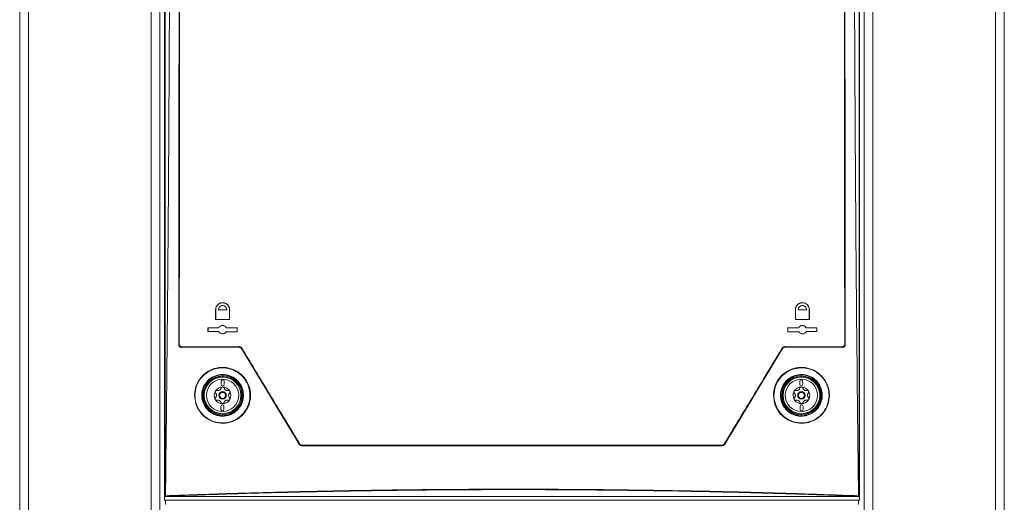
# Model space of a CAD drawing. Header units: millimetres. Extents: x 105 to 1419, y 95 to 961.
# Tile 28 of 43: x 599 to 929, y 307 to 468. Entities that reach past the tile are written whole.
import ezdxf

# ---------------------------------------------------------------- set-up
doc = ezdxf.new("R2010")
doc.units = ezdxf.units.MM
doc.header["$LTSCALE"] = 5

msp = doc.modelspace()

# ---------------------------------------------------------------- linework, layer by layer
at = {"color": 7, "linetype": 'Continuous', "lineweight": 15}
for p, q in [((599.46, 129.29), (599.46, 535.79)), ((602.36, 535.79), (602.36, 129.29)), ((643.55, 535.79), (643.55, 129.29)), ((646.46, 535.79), (646.46, 129.29)), ((647.96, 308.37), (647.96, 535.67)), ((648.16, 535.7), (648.16, 308.57)), ((880.76, 308.57), (880.76, 535.7)), ((880.96, 535.67), (880.96, 308.37)), ((882.46, 129.29), (882.46, 535.79)), ((885.36, 129.29), (885.36, 535.79)), ((926.55, 129.29), (926.55, 535.79)), ((929.46, 535.79), (929.46, 129.29)), ((665.12, 367.92), (665.12, 371.22)), ((665.14, 371.22), (665.12, 371.22)), ((665.14, 371.22), (665.14, 367.94)), ((666.05, 371.12), (666.07, 371.14)), ((666.05, 371.12), (668.84, 371.13)), ((668.82, 371.15), (666.07, 371.14)), ((668.84, 371.13), (668.82, 371.15)), ((669.78, 367.92), (669.79, 371.22)), ((669.79, 371.22), (669.8, 371.22)), ((669.8, 371.22), (669.8, 367.9)), ((859.44, 367.9), (859.44, 371.22)), ((859.45, 371.22), (859.44, 371.22)), ((859.45, 371.22), (859.46, 367.92)), ((860.4, 371.13), (860.41, 371.15)), ((860.4, 371.13), (863.19, 371.12)), ((863.17, 371.13), (860.41, 371.15)), ((863.19, 371.12), (863.17, 371.13)), ((864.1, 371.22), (864.12, 371.22)), ((864.1, 367.94), (864.1, 371.22)), ((864.12, 371.22), (864.11, 367.92)), ((665.14, 367.94), (665.12, 367.92)), ((669.8, 367.9), (665.12, 367.92)), ((665.14, 367.94), (669.78, 367.92)), ((669.78, 367.92), (669.8, 367.9)), ((864.11, 367.92), (859.44, 367.9)), ((859.46, 367.92), (859.44, 367.9)), ((859.46, 367.92), (864.1, 367.94)), ((864.1, 367.94), (864.11, 367.92)), ((662.56, 365.16), (666.21, 365.18)), ((662.56, 363.89), (662.56, 365.16)), ((662.58, 365.14), (662.56, 365.16)), ((662.58, 363.91), (662.56, 363.89)), ((666.21, 363.87), (662.56, 363.89)), ((666.22, 365.16), (662.58, 365.14)), ((662.58, 365.14), (662.58, 363.91)), ((662.58, 363.91), (666.22, 363.89)), ((666.22, 365.16), (666.21, 365.18)), ((666.22, 363.89), (666.21, 363.87)), ((672.36, 365.19), (668.69, 365.17)), ((668.69, 365.17), (668.7, 365.19)), ((668.69, 363.88), (668.7, 363.86)), ((668.69, 363.88), (672.36, 363.86)), ((668.7, 365.19), (672.38, 365.21)), ((672.38, 363.84), (668.7, 363.86)), ((672.36, 365.19), (672.38, 365.21)), ((672.36, 363.86), (672.36, 365.19)), ((672.36, 363.86), (672.38, 363.84)), ((672.38, 365.21), (672.38, 363.84)), ((856.86, 365.21), (860.54, 365.19)), ((856.86, 363.85), (856.86, 365.21)), ((856.87, 365.19), (856.86, 365.21)), ((860.54, 363.86), (856.86, 363.85)), ((856.88, 363.86), (856.86, 363.85)), ((860.55, 365.17), (856.87, 365.19)), ((856.87, 365.19), (856.88, 363.86)), ((856.88, 363.86), (860.55, 363.88)), ((860.55, 365.17), (860.54, 365.19)), ((860.55, 363.88), (860.54, 363.86)), ((863.02, 365.16), (863.03, 365.18)), ((866.66, 365.14), (863.02, 365.16)), ((863.02, 363.89), (866.65, 363.91)), ((863.02, 363.89), (863.03, 363.87)), ((863.03, 365.18), (866.67, 365.16)), ((866.67, 363.89), (863.03, 363.87)), ((866.65, 363.91), (866.66, 365.14)), ((866.65, 363.91), (866.67, 363.89)), ((866.66, 365.14), (866.67, 365.16)), ((866.67, 365.16), (866.67, 363.89)), ((653.76, 358.59), (672.91, 358.68)), ((653.79, 358.8), (672.91, 358.89)), ((672.95, 358.75), (653.83, 358.66)), ((673.77, 358.2), (693.16, 326.14)), ((693.24, 326.14), (673.81, 358.27)), ((855.1, 358.27), (835.67, 326.14)), ((855.14, 358.2), (835.75, 326.14)), ((875.08, 358.66), (855.96, 358.75)), ((856, 358.89), (875.12, 358.8)), ((875.15, 358.59), (856, 358.68)), ((667, 347.23), (666.99, 346.23)), ((667.49, 349.1), (667.45, 349.02)), ((667.45, 349.02), (667.45, 348.73)), ((667.49, 349.1), (667.49, 348.73)), ((667.99, 346.22), (668, 347.22)), ((860.87, 347.22), (860.89, 346.22)), ((861.45, 349.02), (861.41, 349.1)), ((861.41, 348.73), (861.41, 349.1)), ((861.45, 348.73), (861.45, 349.02)), ((861.89, 346.23), (861.87, 347.23)), ((666.91, 338.83), (666.9, 337.83)), ((667.9, 337.82), (667.91, 338.82)), ((861.01, 338.82), (861.03, 337.82)), ((862.03, 337.83), (862.01, 338.83)), ((667.45, 336.32), (667.45, 336.02)), ((667.45, 336.02), (667.49, 335.95)), ((667.49, 336.32), (667.49, 335.95)), ((861.41, 335.95), (861.41, 336.32)), ((861.41, 335.95), (861.45, 336.02)), ((861.45, 336.02), (861.45, 336.32)), ((693.16, 326.14), (693.24, 326.14)), ((694.1, 325.65), (694.02, 325.65)), ((834.89, 325.65), (834.81, 325.65)), ((835.67, 326.14), (835.75, 326.14)), ((647.96, 308.37), (648.16, 308.57)), ((647.96, 307.37), (647.96, 308.37)), ((647.96, 307.37), (880.96, 307.37)), ((648.16, 308.57), (648.31, 308.72)), ((880.76, 308.57), (648.16, 308.57)), ((880.6, 308.72), (880.76, 308.57)), ((880.96, 308.37), (880.76, 308.57)), ((880.96, 308.37), (880.96, 307.37))]:
    msp.add_line(p, q, dxfattribs=at)
at = {"color": 106, "linetype": 'Continuous', "lineweight": 15}
for p, q in [((648.36, 305.99), (648.36, 307.37)), ((880.55, 307.37), (880.55, 305.99))]:
    msp.add_line(p, q, dxfattribs=at)
at = {"color": 7, "linetype": 'Continuous', "lineweight": 15, "flags": 128}
for points in [[(652.75, 359.58), (652.79, 359.62), (652.83, 359.65)], [(653.83, 358.66), (653.8, 358.63), (653.79, 358.62), (653.76, 358.59)], [(672.91, 358.68), (672.93, 358.71), (672.93, 358.72), (672.95, 358.75)], [(673.81, 358.27), (673.79, 358.23), (673.77, 358.2)], [(855.14, 358.2), (855.12, 358.23), (855.1, 358.27)], [(855.96, 358.75), (855.98, 358.71), (856, 358.68)], [(875.15, 358.59), (875.12, 358.62), (875.08, 358.66)], [(876.08, 359.65), (876.12, 359.62), (876.16, 359.58)]]:
    msp.add_lwpolyline(points, dxfattribs=at)
at = {"color": 7, "linetype": 'Continuous', "lineweight": 15}
for centre, radius in [((667.45, 342.52), 6.21), ((667.45, 342.52), 6.14), ((667.45, 342.52), 5.41), ((861.45, 342.52), 6.21), ((861.45, 342.52), 6.14), ((861.45, 342.52), 5.41), ((667.45, 342.52), 1.25), ((667.45, 342.52), 1), ((861.45, 342.52), 1.25), ((861.45, 342.52), 1)]:
    msp.add_circle(centre, radius, dxfattribs=at)
for centre, radius, start, end in [((652.91, 359.98), 0.34, 255.1028, 273.3902), ((653.95, 358.77), 0.16, 169.9234, 223.8935), ((673.09, 358.86), 0.181, 170.7103, 217.5035), ((674.12, 357.93), 0.462, 118.3169, 132.63), ((854.79, 357.93), 0.462, 47.37, 61.6831), ((855.82, 358.86), 0.181, 322.4965, 9.2897), ((874.97, 358.77), 0.16, 316.1178, 10.0653), ((876, 359.98), 0.339, 266.6086, 284.8992), ((667.45, 342.52), 6.5, 90, 270), ((667.5, 347.22), 0.5, 359.3932, 179.3932), ((667.45, 342.52), 6.58, 270.3421, 89.6579), ((861.45, 342.52), 6.58, 90.3421, 269.6579), ((861.37, 347.22), 0.5, 0.9531, 180.9531), ((861.45, 342.52), 6.5, 270, 90), ((667.45, 342.52), 2.8, 149.3932, 209.3932), ((667.45, 342.52), 2.8, 89.3932, 149.3932), ((667.45, 342.52), 2.03, 116.9021, 121.8843), ((665.93, 345.22), 1.07, 294.6436, 304.1428), ((667.49, 346.22), 0.5, 179.3932, 359.3932), ((667.45, 342.52), 2.8, 29.3932, 89.3932), ((667.45, 342.52), 2.03, 56.9021, 61.8843), ((669.02, 345.19), 1.07, 234.6436, 244.1428), ((667.45, 342.52), 2.8, 329.3932, 29.3932), ((861.45, 342.52), 2.8, 150.9531, 210.9531), ((861.45, 342.52), 2.8, 90.9531, 150.9531), ((861.45, 342.52), 2.03, 118.462, 123.4442), ((859.86, 345.18), 1.07, 296.2035, 305.7027), ((861.39, 346.22), 0.5, 180.9531, 0.9531), ((861.45, 342.52), 2.8, 30.9531, 90.9531), ((861.45, 342.52), 2.03, 58.462, 63.4442), ((862.95, 345.23), 1.07, 236.2035, 245.7027), ((861.45, 342.52), 2.8, 330.9531, 30.9531), ((667.45, 342.52), 2.8, 209.3932, 269.3932), ((667.45, 342.52), 2.03, 176.9021, 181.8843), ((664.36, 342.56), 1.07, 354.6436, 4.1428), ((667.45, 342.52), 2.03, 236.9021, 241.8843), ((665.88, 339.86), 1.07, 54.6436, 64.1428), ((667.45, 342.52), 2.8, 269.3932, 329.3932), ((667.45, 342.52), 2.03, 296.9021, 301.8843), ((668.97, 339.83), 1.07, 114.6436, 124.1428), ((667.45, 342.52), 2.03, 356.9021, 1.8843), ((670.54, 342.49), 1.07, 174.6436, 184.1428), ((861.45, 342.52), 2.8, 210.9531, 270.9531), ((861.45, 342.52), 2.03, 178.462, 183.4442), ((858.36, 342.47), 1.07, 356.2035, 5.7027), ((861.45, 342.52), 2.03, 238.462, 243.4442), ((859.95, 339.82), 1.07, 56.2035, 65.7027), ((861.45, 342.52), 2.8, 270.9531, 330.9531), ((861.45, 342.52), 2.03, 298.462, 303.4442), ((863.04, 339.87), 1.07, 116.2035, 125.7027), ((861.45, 342.52), 2.03, 358.462, 3.4442), ((864.54, 342.58), 1.07, 176.2035, 185.7027), ((667.4, 337.83), 0.5, 179.3932, 359.3932), ((667.41, 338.83), 0.5, 359.3932, 179.3932), ((861.51, 338.83), 0.5, 0.9531, 180.9531), ((861.53, 337.83), 0.5, 180.9531, 0.9531), ((693.94, 325.17), 1.19, 119.9503, 125.7418), ((694.28, 325.76), 0.207, 171.3511, 211.0348), ((834.63, 325.76), 0.207, 328.9652, 8.6489), ((834.97, 325.17), 1.19, 54.2582, 60.0497)]:
    msp.add_arc(centre, radius, start, end, dxfattribs=at)
for points, knots in [([(652.75, 359.58), (652.77, 371.21), (652.8, 394.46), (652.84, 437.42), (652.87, 488.46), (652.88, 527.88), (652.88, 547.59)], [0, 0, 0, 0, 0.185815, 0.371664, 0.68575, 1, 1, 1, 1]), ([(876.16, 359.58), (876.14, 375.16), (876.1, 406.31), (876.06, 449.37), (876.04, 488.71), (876.03, 520.21), (876.03, 539.84), (876.03, 547.59)], [0, 0, 0, 0, 0.2488647, 0.497811, 0.6870967, 0.8764182, 1, 1, 1, 1]), ([(649.8, 536.52), (649.78, 520.66), (649.73, 489.76), (649.52, 443.86), (649.23, 398.82), (648.84, 353.81), (648.5, 323.84), (648.33, 308.86)], [0, 0, 0, 0, 0.208735, 0.40642, 0.604105, 0.802053, 1, 1, 1, 1]), ([(652.83, 359.65), (652.84, 374.36), (652.88, 403.78), (652.92, 447.99), (652.95, 492.24), (652.95, 521.76), (652.95, 536.52)], [0, 0, 0, 0, 0.249854, 0.499708, 0.749854, 1, 1, 1, 1]), ([(653.06, 536.52), (653.06, 536.42), (653.06, 535.92), (653.06, 533.82), (653.06, 525.42), (653.06, 504.62), (653.04, 472.63), (653.02, 434.59), (652.98, 396.93), (652.95, 372.07), (652.93, 359.64)], [0, 0, 0, 0, 0.0016943, 0.0084714, 0.03558, 0.144015, 0.3609132, 0.5778113, 0.7889057, 1, 1, 1, 1]), ([(875.98, 359.64), (875.96, 371.49), (875.93, 395.18), (875.91, 420.1), (875.89, 437.98), (875.87, 463.25), (875.85, 497.3), (875.85, 526.55), (875.85, 536.52)], [0, 0, 0, 0, 0.2012181, 0.4024361, 0.4228425, 0.5044686, 0.8309917, 1, 1, 1, 1]), ([(875.96, 536.52), (875.96, 518.9), (875.97, 483.63), (876, 436.52), (876.04, 395.19), (876.07, 371.5), (876.08, 359.65)], [0, 0, 0, 0, 0.298719, 0.597563, 0.798762, 1, 1, 1, 1]), ([(879.11, 536.52), (879.12, 529.43), (879.15, 505.11), (879.29, 463.6), (879.58, 411.97), (880, 360.38), (880.39, 326.03), (880.58, 308.86)], [0, 0, 0, 0, 0.093361, 0.319824, 0.546286, 0.773143, 1, 1, 1, 1]), ([(665.12, 371.22), (665.14, 371.49), (665.19, 372.01), (665.59, 372.7), (666.17, 373.23), (666.91, 373.55), (667.73, 373.6), (668.52, 373.37), (669.19, 372.88), (669.63, 372.21), (669.79, 371.63), (669.8, 371.3), (669.8, 371.22)], [0, 0, 0, 0, 0.104651, 0.209209, 0.316256, 0.426764, 0.53937, 0.651668, 0.76136, 0.86746, 0.970676, 1, 1, 1, 1]), ([(669.79, 371.22), (669.76, 371.48), (669.71, 371.99), (669.34, 372.67), (668.78, 373.19), (668.07, 373.52), (667.29, 373.59), (666.5, 373.4), (665.82, 372.94), (665.34, 372.28), (665.15, 371.67), (665.14, 371.31), (665.14, 371.22)], [0, 0, 0, 0, 0.10231, 0.204621, 0.307192, 0.411953, 0.520023, 0.631241, 0.744029, 0.855889, 0.964622, 1, 1, 1, 1]), ([(859.44, 371.22), (859.46, 371.48), (859.51, 371.99), (859.89, 372.68), (860.45, 373.21), (861.16, 373.53), (861.95, 373.61), (862.74, 373.41), (863.43, 372.95), (863.92, 372.29), (864.1, 371.67), (864.11, 371.31), (864.12, 371.22)], [0, 0, 0, 0, 0.102303, 0.204606, 0.307173, 0.411931, 0.520004, 0.63123, 0.744029, 0.855893, 0.964627, 1, 1, 1, 1]), ([(864.1, 371.22), (864.07, 371.48), (864.03, 372), (863.64, 372.68), (863.06, 373.22), (862.33, 373.53), (861.51, 373.58), (860.72, 373.35), (860.07, 372.87), (859.62, 372.2), (859.46, 371.62), (859.46, 371.3), (859.45, 371.22)], [0, 0, 0, 0, 0.10461, 0.209126, 0.316155, 0.426686, 0.539349, 0.651714, 0.76145, 0.867548, 0.970727, 1, 1, 1, 1]), ([(668.84, 371.13), (668.84, 371.15), (668.85, 371.33), (668.8, 371.66), (668.59, 372.07), (668.25, 372.4), (667.83, 372.6), (667.36, 372.65), (666.89, 372.54), (666.47, 372.27), (666.18, 371.87), (666.04, 371.47), (666.05, 371.21), (666.05, 371.12)], [0, 0, 0, 0, 0.014625, 0.113862, 0.211861, 0.310066, 0.410364, 0.513852, 0.620377, 0.728432, 0.835648, 0.939934, 1, 1, 1, 1]), ([(666.07, 371.14), (666.07, 371.27), (666.08, 371.57), (666.26, 371.98), (666.57, 372.32), (666.98, 372.55), (667.46, 372.63), (667.94, 372.54), (668.36, 372.3), (668.66, 371.93), (668.82, 371.52), (668.82, 371.26), (668.82, 371.15)], [0, 0, 0, 0, 0.090704, 0.190914, 0.293221, 0.398932, 0.507193, 0.615942, 0.722794, 0.826285, 0.926588, 1, 1, 1, 1]), ([(863.19, 371.12), (863.19, 371.14), (863.2, 371.32), (863.15, 371.65), (862.94, 372.07), (862.61, 372.4), (862.17, 372.6), (861.68, 372.65), (861.2, 372.52), (860.79, 372.25), (860.51, 371.85), (860.39, 371.46), (860.39, 371.22), (860.4, 371.13)], [0, 0, 0, 0, 0.016192, 0.11419, 0.213315, 0.315473, 0.420985, 0.528732, 0.636484, 0.741934, 0.843909, 0.942907, 1, 1, 1, 1]), ([(860.41, 371.15), (860.42, 371.28), (860.43, 371.57), (860.61, 371.98), (860.91, 372.32), (861.31, 372.55), (861.77, 372.63), (862.24, 372.56), (862.67, 372.33), (862.99, 371.96), (863.17, 371.54), (863.17, 371.26), (863.17, 371.13)], [0, 0, 0, 0, 0.089188, 0.187933, 0.286568, 0.386941, 0.490382, 0.597039, 0.70568, 0.814029, 0.919803, 1, 1, 1, 1]), ([(666.21, 365.18), (666.29, 365.31), (666.46, 365.57), (666.87, 365.83), (667.34, 365.96), (667.84, 365.91), (668.28, 365.7), (668.56, 365.43), (668.67, 365.24), (668.7, 365.19)], [0, 0, 0, 0, 0.1482654, 0.3058546, 0.4668513, 0.6294485, 0.7899856, 0.9457769, 1, 1, 1, 1]), ([(668.7, 363.86), (668.62, 363.73), (668.44, 363.47), (668.04, 363.21), (667.56, 363.09), (667.07, 363.14), (666.62, 363.36), (666.34, 363.64), (666.24, 363.82), (666.21, 363.87)], [0, 0, 0, 0, 0.148424, 0.306225, 0.467298, 0.63003, 0.790858, 0.946992, 1, 1, 1, 1]), ([(668.69, 365.17), (668.65, 365.24), (668.53, 365.44), (668.25, 365.7), (667.82, 365.9), (667.35, 365.94), (666.89, 365.82), (666.48, 365.56), (666.3, 365.29), (666.22, 365.16)], [0, 0, 0, 0, 0.076142, 0.222736, 0.372504, 0.527077, 0.686218, 0.847635, 1, 1, 1, 1]), ([(666.22, 363.89), (666.24, 363.86), (666.33, 363.7), (666.55, 363.44), (666.95, 363.2), (667.41, 363.11), (667.89, 363.17), (668.32, 363.4), (668.57, 363.67), (668.67, 363.85), (668.69, 363.88)], [0, 0, 0, 0, 0.034187, 0.180397, 0.329206, 0.482681, 0.641012, 0.802311, 0.963236, 1, 1, 1, 1]), ([(860.54, 365.19), (860.62, 365.31), (860.79, 365.57), (861.17, 365.82), (861.63, 365.95), (862.11, 365.92), (862.56, 365.73), (862.87, 365.45), (862.99, 365.24), (863.03, 365.18)], [0, 0, 0, 0, 0.14049, 0.290235, 0.443107, 0.600988, 0.762636, 0.924973, 1, 1, 1, 1]), ([(863.03, 363.87), (862.95, 363.75), (862.78, 363.5), (862.4, 363.23), (861.95, 363.1), (861.46, 363.13), (861.01, 363.32), (860.7, 363.59), (860.58, 363.8), (860.54, 363.86)], [0, 0, 0, 0, 0.140693, 0.290599, 0.443798, 0.602059, 0.763954, 0.926367, 1, 1, 1, 1]), ([(863.02, 365.16), (862.97, 365.24), (862.85, 365.44), (862.55, 365.72), (862.11, 365.91), (861.62, 365.94), (861.15, 365.8), (860.77, 365.53), (860.62, 365.28), (860.55, 365.17)], [0, 0, 0, 0, 0.08558, 0.238713, 0.396829, 0.557965, 0.718652, 0.875534, 1, 1, 1, 1]), ([(860.55, 363.88), (860.57, 363.85), (860.66, 363.68), (860.9, 363.42), (861.31, 363.19), (861.79, 363.11), (862.27, 363.2), (862.69, 363.44), (862.92, 363.71), (863.01, 363.87), (863.02, 363.89)], [0, 0, 0, 0, 0.034652, 0.186491, 0.343246, 0.503807, 0.66527, 0.824071, 0.977815, 1, 1, 1, 1]), ([(653.76, 358.59), (653.64, 358.6), (653.41, 358.62), (653.11, 358.8), (652.88, 359.06), (652.77, 359.34), (652.76, 359.52), (652.75, 359.58)], [0, 0, 0, 0, 0.224976, 0.450268, 0.667078, 0.873276, 1, 1, 1, 1]), ([(653.83, 358.66), (653.71, 358.67), (653.48, 358.69), (653.18, 358.87), (652.95, 359.13), (652.84, 359.41), (652.83, 359.59), (652.83, 359.65)], [0, 0, 0, 0, 0.223237, 0.447751, 0.664936, 0.872206, 1, 1, 1, 1]), ([(652.93, 359.64), (652.94, 359.59), (652.95, 359.44), (653.04, 359.2), (653.23, 358.98), (653.49, 358.82), (653.69, 358.81), (653.79, 358.8)], [0, 0, 0, 0, 0.127248, 0.333547, 0.550242, 0.775269, 1, 1, 1, 1]), ([(672.91, 358.89), (673.04, 358.87), (673.3, 358.85), (673.66, 358.65), (673.82, 358.44), (673.9, 358.33)], [0, 0, 0, 0, 0.335223, 0.67076, 1, 1, 1, 1]), ([(673.77, 358.2), (673.7, 358.29), (673.57, 358.46), (673.26, 358.64), (673.03, 358.66), (672.91, 358.68)], [0, 0, 0, 0, 0.319144, 0.638033, 1, 1, 1, 1]), ([(673.81, 358.27), (673.74, 358.36), (673.6, 358.54), (673.29, 358.71), (673.06, 358.74), (672.95, 358.75)], [0, 0, 0, 0, 0.328162, 0.663664, 1, 1, 1, 1]), ([(673.9, 358.33), (673.95, 358.25), (674.21, 357.82), (675.3, 356.03), (679.64, 348.85), (685.86, 338.57), (691.26, 329.65), (693.34, 326.2)], [0, 0, 0, 0, 0.00798, 0.039901, 0.167585, 0.678342, 1, 1, 1, 1]), ([(835.57, 326.2), (835.62, 326.29), (835.88, 326.72), (836.96, 328.51), (841.31, 335.7), (847.53, 345.98), (852.93, 354.89), (855.01, 358.33)], [0, 0, 0, 0, 0.0079801, 0.0399011, 0.1675855, 0.6783424, 1, 1, 1, 1]), ([(855.01, 358.33), (855.09, 358.44), (855.24, 358.64), (855.59, 358.84), (855.86, 358.87), (856, 358.89)], [0, 0, 0, 0, 0.319106, 0.637992, 1, 1, 1, 1]), ([(855.96, 358.75), (855.84, 358.73), (855.61, 358.71), (855.3, 358.53), (855.17, 358.36), (855.1, 358.27)], [0, 0, 0, 0, 0.363162, 0.681952, 1, 1, 1, 1]), ([(856, 358.68), (855.89, 358.67), (855.66, 358.64), (855.35, 358.47), (855.21, 358.29), (855.14, 358.2)], [0, 0, 0, 0, 0.335256, 0.670845, 1, 1, 1, 1]), ([(876.08, 359.65), (876.07, 359.55), (876.05, 359.33), (875.9, 359.04), (875.66, 358.82), (875.38, 358.68), (875.18, 358.67), (875.08, 358.66)], [0, 0, 0, 0, 0.20209, 0.404136, 0.60614, 0.813786, 1, 1, 1, 1]), ([(875.12, 358.8), (875.21, 358.8), (875.38, 358.82), (875.62, 358.93), (875.82, 359.12), (875.95, 359.37), (875.97, 359.55), (875.98, 359.64)], [0, 0, 0, 0, 0.187514, 0.395843, 0.597629, 0.798827, 1, 1, 1, 1]), ([(876.16, 359.58), (876.15, 359.48), (876.13, 359.26), (875.97, 358.97), (875.74, 358.75), (875.45, 358.61), (875.25, 358.59), (875.15, 358.59)], [0, 0, 0, 0, 0.200903, 0.40182, 0.603347, 0.81156, 1, 1, 1, 1]), ([(658.08, 342.53), (658.08, 342.62), (658.09, 343.71), (658.5, 345.83), (660.03, 348.53), (662.4, 350.64), (665.41, 351.87), (668.72, 352.01), (671.88, 351), (674.48, 349), (676.22, 346.3), (676.86, 343.66), (676.81, 340.99), (676.05, 338.36), (674.2, 335.77), (671.59, 333.91), (668.46, 333.01), (665.16, 333.23), (662.13, 334.57), (659.78, 336.84), (658.33, 339.63), (658.16, 341.6), (658.08, 342.53)], [0, 0, 0, 0, 0.0043184, 0.0550829, 0.1070085, 0.1609278, 0.2167627, 0.2734865, 0.3296209, 0.3840795, 0.4367023, 0.48813, 0.5179141, 0.5710356, 0.6240937, 0.678302, 0.7339462, 0.7903476, 0.8463677, 0.9008494, 0.9532989, 1, 1, 1, 1]), ([(658.18, 342.52), (658.26, 341.61), (658.43, 339.66), (659.86, 336.92), (662.17, 334.69), (665.16, 333.37), (668.41, 333.15), (671.49, 334.04), (674.06, 335.87), (675.88, 338.42), (676.63, 341), (676.68, 343.63), (676.05, 346.23), (674.33, 348.89), (671.78, 350.86), (668.66, 351.85), (665.4, 351.71), (662.44, 350.49), (660.12, 348.42), (658.51, 345.69), (658.3, 343.6), (658.18, 342.52)], [0, 0, 0, 0, 0.046671, 0.099091, 0.153563, 0.2096, 0.266037, 0.32172, 0.375955, 0.429018, 0.482123, 0.51189, 0.563285, 0.61588, 0.670331, 0.726485, 0.783247, 0.839125, 0.893073, 0.945003, 1, 1, 1, 1]), ([(852.08, 342.54), (852.16, 343.5), (852.35, 345.49), (853.79, 348.21), (856.01, 350.37), (858.84, 351.71), (861.99, 352.06), (865.14, 351.35), (867.92, 349.57), (869.94, 346.94), (870.81, 344.16), (870.87, 341.38), (870.2, 338.72), (868.52, 336.12), (866.11, 334.19), (863.15, 333.13), (859.94, 333.08), (856.84, 334.14), (854.27, 336.22), (852.44, 339.12), (852.2, 341.38), (852.08, 342.54)], [0, 0, 0, 0, 0.048188, 0.099564, 0.150791, 0.202822, 0.2564, 0.311751, 0.368327, 0.424827, 0.479781, 0.513381, 0.564206, 0.615015, 0.666243, 0.719071, 0.773795, 0.829892, 0.886275, 0.941804, 1, 1, 1, 1]), ([(852.26, 342.53), (852.26, 342.44), (852.27, 341.32), (852.5, 340.18), (853.26, 338.2), (854.41, 336.3), (856.95, 334.27), (860.01, 333.22), (863.16, 333.27), (866.07, 334.31), (868.45, 336.21), (870.1, 338.76), (870.76, 341.38), (870.7, 344.12), (869.85, 346.86), (867.86, 349.45), (865.12, 351.19), (862.01, 351.9), (858.92, 351.55), (856.14, 350.23), (853.95, 348.1), (852.52, 345.43), (852.35, 343.47), (852.26, 342.53)], [0, 0, 0, 0, 0.004277, 0.057605, 0.058243, 0.113765, 0.170163, 0.22629, 0.281043, 0.333884, 0.385102, 0.435879, 0.486664, 0.520241, 0.575174, 0.631683, 0.688289, 0.743675, 0.797274, 0.849306, 0.900511, 0.95185, 1, 1, 1, 1]), ([(660.48, 342.53), (660.5, 342.86), (660.54, 343.94), (661.13, 345.74), (662.49, 347.63), (664.45, 348.99), (666.81, 349.64), (669.28, 349.44), (671.53, 348.41), (673.26, 346.71), (674.17, 344.85), (674.55, 342.88), (674.4, 340.85), (673.48, 338.69), (671.89, 336.94), (669.78, 335.78), (667.37, 335.4), (664.94, 335.86), (662.82, 337.12), (661.29, 339), (660.57, 340.91), (660.5, 342.1), (660.48, 342.53)], [0, 0, 0, 0, 0.022292, 0.073398, 0.126012, 0.180646, 0.236895, 0.29355, 0.349201, 0.403018, 0.455112, 0.485503, 0.537689, 0.589838, 0.64305, 0.697887, 0.753985, 0.810408, 0.865918, 0.919582, 0.97135, 1, 1, 1, 1]), ([(660.67, 342.54), (660.69, 342.12), (660.76, 340.96), (661.46, 339.09), (662.96, 337.25), (665.03, 336.02), (667.41, 335.56), (669.77, 335.94), (671.83, 337.07), (673.38, 338.78), (674.29, 340.9), (674.43, 342.88), (674.06, 344.81), (673.17, 346.63), (671.47, 348.3), (669.28, 349.31), (666.86, 349.5), (664.56, 348.87), (662.64, 347.53), (661.3, 345.68), (660.73, 343.93), (660.69, 342.86), (660.67, 342.54)], [0, 0, 0, 0, 0.028628, 0.080379, 0.133981, 0.189477, 0.245912, 0.30204, 0.356907, 0.41014, 0.462294, 0.514468, 0.544846, 0.596917, 0.650719, 0.706373, 0.763053, 0.819339, 0.874004, 0.926628, 0.977721, 1, 1, 1, 1]), ([(854.43, 342.52), (854.44, 342.77), (854.47, 343.78), (854.96, 345.53), (856.27, 347.45), (858.13, 348.85), (860.35, 349.58), (862.73, 349.54), (865.02, 348.7), (866.91, 347.11), (868, 345.19), (868.49, 343.13), (868.39, 341.06), (867.55, 338.9), (866.07, 337.14), (864.09, 335.93), (861.79, 335.41), (859.39, 335.69), (857.19, 336.79), (855.49, 338.58), (854.57, 340.61), (854.47, 341.97), (854.43, 342.52)], [0, 0, 0, 0, 0.016456, 0.068307, 0.119436, 0.17084, 0.223441, 0.277781, 0.333747, 0.39043, 0.446396, 0.482149, 0.533086, 0.58404, 0.634815, 0.686555, 0.740056, 0.795347, 0.851693, 0.907918, 0.962949, 1, 1, 1, 1]), ([(854.54, 342.53), (854.58, 342), (854.68, 340.68), (855.24, 339.44), (856.11, 338.11), (857.25, 336.92), (859.4, 335.85), (861.74, 335.58), (864, 336.08), (865.93, 337.26), (867.38, 338.99), (868.2, 341.1), (868.29, 343.13), (867.82, 345.15), (866.75, 347.02), (864.9, 348.58), (862.67, 349.4), (860.34, 349.44), (858.16, 348.72), (856.35, 347.36), (855.07, 345.47), (854.58, 343.76), (854.55, 342.77), (854.54, 342.53)], [0, 0, 0, 0, 0.037044, 0.091219, 0.092092, 0.14834, 0.204717, 0.260034, 0.313544, 0.36527, 0.416011, 0.466922, 0.517822, 0.553561, 0.60953, 0.66624, 0.722241, 0.776609, 0.829219, 0.880614, 0.931721, 0.98355, 1, 1, 1, 1]), ([(665.04, 343.95), (665.04, 343.94), (665, 343.89), (664.96, 343.76), (664.97, 343.59), (665.02, 343.43), (665.09, 343.34), (665.12, 343.31)], [0, 0, 0, 0, 0.037498, 0.282657, 0.528346, 0.778927, 1, 1, 1, 1]), ([(665.64, 344.19), (665.58, 344.2), (665.47, 344.22), (665.28, 344.18), (665.13, 344.08), (665.07, 343.99), (665.04, 343.95)], [0, 0, 0, 0, 0.264887, 0.530077, 0.787637, 1, 1, 1, 1]), ([(665.12, 343.31), (665.19, 343.22), (665.34, 343.04), (665.41, 342.79), (665.42, 342.66), (665.42, 342.63)], [0, 0, 0, 0, 0.471266, 0.910042, 1, 1, 1, 1]), ([(666.38, 344.25), (666.27, 344.21), (666.06, 344.14), (665.8, 344.15), (665.67, 344.19), (665.64, 344.19)], [0, 0, 0, 0, 0.446524, 0.891941, 1, 1, 1, 1]), ([(666.96, 344.93), (666.92, 344.82), (666.84, 344.61), (666.66, 344.43), (666.55, 344.35), (666.53, 344.34)], [0, 0, 0, 0, 0.471281, 0.910034, 1, 1, 1, 1]), ([(667.48, 345.32), (667.47, 345.32), (667.41, 345.32), (667.28, 345.3), (667.13, 345.21), (667.02, 345.08), (666.98, 344.98), (666.96, 344.93)], [0, 0, 0, 0, 0.037503, 0.282657, 0.528355, 0.778933, 1, 1, 1, 1]), ([(667.99, 344.92), (667.97, 344.98), (667.93, 345.09), (667.8, 345.23), (667.64, 345.31), (667.53, 345.32), (667.48, 345.32)], [0, 0, 0, 0, 0.264894, 0.530069, 0.787643, 1, 1, 1, 1]), ([(668.41, 344.32), (668.32, 344.39), (668.15, 344.54), (668.04, 344.77), (668, 344.9), (667.99, 344.92)], [0, 0, 0, 0, 0.446542, 0.891949, 1, 1, 1, 1]), ([(669.29, 344.15), (669.18, 344.13), (668.96, 344.1), (668.7, 344.16), (668.58, 344.22), (668.56, 344.23)], [0, 0, 0, 0, 0.47127, 0.91004, 1, 1, 1, 1]), ([(669.89, 343.9), (669.89, 343.91), (669.85, 343.96), (669.77, 344.06), (669.61, 344.15), (669.45, 344.18), (669.34, 344.16), (669.29, 344.15)], [0, 0, 0, 0, 0.037511, 0.282662, 0.528347, 0.778928, 1, 1, 1, 1]), ([(669.48, 342.59), (669.5, 342.7), (669.54, 342.93), (669.69, 343.14), (669.78, 343.24), (669.8, 343.26)], [0, 0, 0, 0, 0.446532, 0.891943, 1, 1, 1, 1]), ([(669.8, 343.26), (669.84, 343.3), (669.92, 343.4), (669.97, 343.58), (669.96, 343.75), (669.91, 343.85), (669.89, 343.9)], [0, 0, 0, 0, 0.264893, 0.530087, 0.787652, 1, 1, 1, 1]), ([(859, 343.88), (859, 343.88), (858.97, 343.82), (858.93, 343.7), (858.94, 343.52), (859, 343.36), (859.07, 343.28), (859.1, 343.24)], [0, 0, 0, 0, 0.037499, 0.282662, 0.528346, 0.778949, 1, 1, 1, 1]), ([(859.6, 344.14), (859.54, 344.15), (859.42, 344.17), (859.24, 344.12), (859.09, 344.02), (859.03, 343.93), (859, 343.88)], [0, 0, 0, 0, 0.264888, 0.530069, 0.787642, 1, 1, 1, 1]), ([(859.1, 343.24), (859.18, 343.15), (859.32, 342.98), (859.4, 342.74), (859.42, 342.6), (859.42, 342.58)], [0, 0, 0, 0, 0.471286, 0.910048, 1, 1, 1, 1]), ([(860.33, 344.22), (860.23, 344.18), (860.01, 344.1), (859.76, 344.11), (859.63, 344.14), (859.6, 344.14)], [0, 0, 0, 0, 0.446532, 0.891948, 1, 1, 1, 1]), ([(860.9, 344.92), (860.86, 344.81), (860.78, 344.6), (860.61, 344.4), (860.5, 344.32), (860.48, 344.31)], [0, 0, 0, 0, 0.471273, 0.910057, 1, 1, 1, 1]), ([(861.4, 345.32), (861.4, 345.32), (861.33, 345.32), (861.21, 345.29), (861.06, 345.2), (860.95, 345.07), (860.91, 344.97), (860.9, 344.92)], [0, 0, 0, 0, 0.037499, 0.282657, 0.528339, 0.778937, 1, 1, 1, 1]), ([(861.93, 344.94), (861.9, 344.99), (861.86, 345.11), (861.72, 345.24), (861.57, 345.31), (861.45, 345.32), (861.4, 345.32)], [0, 0, 0, 0, 0.264891, 0.530074, 0.78764, 1, 1, 1, 1]), ([(862.36, 344.34), (862.27, 344.41), (862.09, 344.56), (861.97, 344.78), (861.93, 344.91), (861.93, 344.94)], [0, 0, 0, 0, 0.446526, 0.891952, 1, 1, 1, 1]), ([(863.25, 344.2), (863.13, 344.18), (862.91, 344.14), (862.66, 344.19), (862.53, 344.25), (862.51, 344.26)], [0, 0, 0, 0, 0.4712727, 0.9100448, 1, 1, 1, 1]), ([(863.85, 343.97), (863.85, 343.97), (863.81, 344.03), (863.73, 344.12), (863.57, 344.2), (863.4, 344.23), (863.3, 344.21), (863.25, 344.2)], [0, 0, 0, 0, 0.037497, 0.282657, 0.528346, 0.778934, 1, 1, 1, 1]), ([(863.48, 342.65), (863.5, 342.76), (863.53, 342.98), (863.67, 343.2), (863.76, 343.3), (863.78, 343.32)], [0, 0, 0, 0, 0.446536, 0.891935, 1, 1, 1, 1]), ([(863.78, 343.32), (863.82, 343.37), (863.89, 343.46), (863.94, 343.64), (863.92, 343.82), (863.87, 343.92), (863.85, 343.97)], [0, 0, 0, 0, 0.2648744, 0.530058, 0.787631, 1, 1, 1, 1]), ([(665.1, 341.79), (665.06, 341.75), (664.99, 341.65), (664.94, 341.47), (664.94, 341.3), (664.99, 341.2), (665.01, 341.15)], [0, 0, 0, 0, 0.264888, 0.530064, 0.787651, 1, 1, 1, 1]), ([(665.01, 341.15), (665.02, 341.14), (665.05, 341.09), (665.13, 340.99), (665.29, 340.9), (665.45, 340.87), (665.56, 340.89), (665.61, 340.9)], [0, 0, 0, 0, 0.037505, 0.282666, 0.528353, 0.778936, 1, 1, 1, 1]), ([(665.42, 342.46), (665.4, 342.35), (665.36, 342.12), (665.22, 341.91), (665.12, 341.81), (665.1, 341.79)], [0, 0, 0, 0, 0.44653, 0.891944, 1, 1, 1, 1]), ([(665.61, 340.9), (665.72, 340.92), (665.95, 340.95), (666.2, 340.89), (666.32, 340.83), (666.34, 340.82)], [0, 0, 0, 0, 0.47127, 0.91004, 1, 1, 1, 1]), ([(666.49, 340.73), (666.58, 340.66), (666.75, 340.51), (666.87, 340.28), (666.9, 340.15), (666.91, 340.13)], [0, 0, 0, 0, 0.446538, 0.891948, 1, 1, 1, 1]), ([(666.91, 340.13), (666.93, 340.07), (666.97, 339.96), (667.1, 339.82), (667.26, 339.74), (667.37, 339.73), (667.42, 339.73)], [0, 0, 0, 0, 0.264899, 0.530068, 0.787643, 1, 1, 1, 1]), ([(667.42, 339.73), (667.43, 339.73), (667.5, 339.73), (667.62, 339.75), (667.77, 339.84), (667.89, 339.97), (667.92, 340.07), (667.94, 340.12)], [0, 0, 0, 0, 0.037513, 0.282665, 0.528352, 0.778935, 1, 1, 1, 1]), ([(667.94, 340.12), (667.98, 340.22), (668.06, 340.44), (668.24, 340.62), (668.35, 340.7), (668.37, 340.71)], [0, 0, 0, 0, 0.471281, 0.910034, 1, 1, 1, 1]), ([(668.52, 340.8), (668.63, 340.84), (668.85, 340.91), (669.1, 340.9), (669.23, 340.86), (669.26, 340.86)], [0, 0, 0, 0, 0.446527, 0.891933, 1, 1, 1, 1]), ([(669.26, 340.86), (669.32, 340.85), (669.44, 340.83), (669.62, 340.87), (669.77, 340.97), (669.83, 341.06), (669.86, 341.1)], [0, 0, 0, 0, 0.264878, 0.530068, 0.787637, 1, 1, 1, 1]), ([(669.78, 341.74), (669.71, 341.83), (669.57, 342.01), (669.49, 342.26), (669.48, 342.39), (669.48, 342.42)], [0, 0, 0, 0, 0.471267, 0.910042, 1, 1, 1, 1]), ([(669.86, 341.1), (669.87, 341.11), (669.9, 341.16), (669.94, 341.29), (669.94, 341.46), (669.88, 341.62), (669.81, 341.71), (669.78, 341.74)], [0, 0, 0, 0, 0.037498, 0.282653, 0.528342, 0.778927, 1, 1, 1, 1]), ([(859.12, 341.73), (859.09, 341.68), (859.01, 341.59), (858.97, 341.41), (858.98, 341.23), (859.03, 341.13), (859.05, 341.08)], [0, 0, 0, 0, 0.2648744, 0.530058, 0.787631, 1, 1, 1, 1]), ([(859.05, 341.08), (859.05, 341.08), (859.09, 341.02), (859.18, 340.93), (859.33, 340.85), (859.5, 340.82), (859.61, 340.84), (859.65, 340.85)], [0, 0, 0, 0, 0.037497, 0.282659, 0.528349, 0.778936, 1, 1, 1, 1]), ([(859.42, 342.4), (859.41, 342.29), (859.37, 342.07), (859.23, 341.85), (859.14, 341.75), (859.12, 341.73)], [0, 0, 0, 0, 0.446518, 0.891935, 1, 1, 1, 1]), ([(859.65, 340.85), (859.77, 340.87), (859.99, 340.91), (860.24, 340.86), (860.37, 340.8), (860.39, 340.79)], [0, 0, 0, 0, 0.4712727, 0.9100448, 1, 1, 1, 1]), ([(860.54, 340.71), (860.63, 340.64), (860.81, 340.49), (860.93, 340.27), (860.97, 340.14), (860.98, 340.11)], [0, 0, 0, 0, 0.446526, 0.891952, 1, 1, 1, 1]), ([(860.98, 340.11), (861, 340.06), (861.04, 339.94), (861.18, 339.81), (861.34, 339.74), (861.45, 339.73), (861.5, 339.73)], [0, 0, 0, 0, 0.264894, 0.53008, 0.787648, 1, 1, 1, 1]), ([(861.5, 339.73), (861.51, 339.73), (861.57, 339.73), (861.7, 339.76), (861.85, 339.85), (861.96, 339.98), (861.99, 340.08), (862.01, 340.13)], [0, 0, 0, 0, 0.03751, 0.282664, 0.528344, 0.778939, 1, 1, 1, 1]), ([(862.01, 340.13), (862.04, 340.24), (862.12, 340.45), (862.29, 340.65), (862.4, 340.73), (862.42, 340.74)], [0, 0, 0, 0, 0.471272, 0.910049, 1, 1, 1, 1]), ([(862.57, 340.83), (862.68, 340.87), (862.89, 340.95), (863.14, 340.94), (863.28, 340.91), (863.3, 340.91)], [0, 0, 0, 0, 0.446523, 0.891948, 1, 1, 1, 1]), ([(863.3, 340.91), (863.36, 340.9), (863.48, 340.88), (863.66, 340.93), (863.81, 341.03), (863.87, 341.12), (863.9, 341.17)], [0, 0, 0, 0, 0.264888, 0.530069, 0.787642, 1, 1, 1, 1]), ([(863.8, 341.81), (863.73, 341.9), (863.58, 342.07), (863.5, 342.31), (863.48, 342.45), (863.48, 342.47)], [0, 0, 0, 0, 0.471278, 0.910047, 1, 1, 1, 1]), ([(863.9, 341.17), (863.9, 341.17), (863.93, 341.23), (863.97, 341.35), (863.96, 341.53), (863.91, 341.69), (863.84, 341.77), (863.8, 341.81)], [0, 0, 0, 0, 0.037493, 0.282656, 0.528336, 0.778936, 1, 1, 1, 1]), ([(694.02, 325.65), (693.91, 325.67), (693.68, 325.69), (693.37, 325.86), (693.23, 326.04), (693.16, 326.14)], [0, 0, 0, 0, 0.332773, 0.665782, 1, 1, 1, 1]), ([(694.1, 325.65), (693.99, 325.67), (693.76, 325.69), (693.45, 325.86), (693.31, 326.04), (693.24, 326.14)], [0, 0, 0, 0, 0.331935, 0.664821, 1, 1, 1, 1]), ([(693.34, 326.2), (693.4, 326.12), (693.52, 325.97), (693.79, 325.82), (693.98, 325.8), (694.07, 325.79)], [0, 0, 0, 0, 0.334476, 0.667341, 1, 1, 1, 1]), ([(694.02, 325.65), (700.54, 325.65), (713.57, 325.65), (733.31, 325.65), (753.12, 325.65), (773.27, 325.65), (793.72, 325.65), (814.41, 325.65), (828.06, 325.65), (834.89, 325.65)], [0, 0, 0, 0, 0.139999, 0.28, 0.420001, 0.560003, 0.70667, 0.853336, 1, 1, 1, 1]), ([(694.07, 325.79), (698.68, 325.79), (709.44, 325.79), (726.49, 325.79), (745.19, 325.79), (762.37, 325.79), (777.97, 325.79), (792.06, 325.79), (806.2, 325.79), (820.51, 325.79), (830.02, 325.79), (834.84, 325.79)], [0, 0, 0, 0, 0.099013, 0.231436, 0.363937, 0.49636, 0.595438, 0.694516, 0.795443, 0.89637, 1, 1, 1, 1]), ([(834.81, 325.65), (827.7, 325.65), (813.5, 325.65), (794.49, 325.65), (777.96, 325.65), (762.37, 325.65), (745.2, 325.65), (726.51, 325.65), (709.46, 325.65), (698.7, 325.65), (694.1, 325.65)], [0, 0, 0, 0, 0.152734, 0.305469, 0.404549, 0.503629, 0.636055, 0.768559, 0.900985, 1, 1, 1, 1]), ([(835.67, 326.14), (835.6, 326.05), (835.47, 325.87), (835.16, 325.69), (834.93, 325.67), (834.81, 325.65)], [0, 0, 0, 0, 0.32211, 0.643437, 1, 1, 1, 1]), ([(834.84, 325.79), (834.94, 325.8), (835.14, 325.82), (835.4, 325.97), (835.51, 326.13), (835.57, 326.2)], [0, 0, 0, 0, 0.3572988, 0.6785776, 1, 1, 1, 1]), ([(835.75, 326.14), (835.68, 326.05), (835.55, 325.87), (835.24, 325.69), (835.01, 325.67), (834.89, 325.65)], [0, 0, 0, 0, 0.321359, 0.642532, 1, 1, 1, 1]), ([(880.6, 308.72), (873.77, 308.98), (860.12, 309.48), (840.64, 310.01), (822.41, 310.41), (805.49, 310.68), (786.58, 310.87), (765.69, 310.96), (742.89, 310.88), (720.17, 310.64), (697.63, 310.24), (679.07, 309.77), (664.4, 309.31), (655.38, 309), (650.04, 308.79), (648.31, 308.72)], [0, 0, 0, 0, 0.090727, 0.181454, 0.253707, 0.325997, 0.39825, 0.494766, 0.591281, 0.687796, 0.784311, 0.880647, 0.928798, 0.976949, 1, 1, 1, 1]), ([(648.33, 308.86), (650.04, 308.93), (655.36, 309.13), (664.36, 309.45), (679.03, 309.9), (697.61, 310.38), (720.16, 310.78), (742.89, 311.02), (765.69, 311.09), (786.59, 311.01), (805.5, 310.81), (822.44, 310.54), (840.66, 310.15), (860.12, 309.61), (873.76, 309.11), (880.58, 308.86)], [0, 0, 0, 0, 0.022783, 0.070961, 0.119139, 0.215529, 0.312098, 0.408668, 0.505237, 0.601807, 0.6741, 0.746431, 0.818725, 0.909362, 1, 1, 1, 1]), ([(648.31, 308.72), (648.32, 308.73), (648.32, 308.74), (648.33, 308.77), (648.33, 308.82), (648.33, 308.85), (648.33, 308.86)], [0, 0, 0, 0, 0.277606, 0.555664, 0.817411, 1, 1, 1, 1]), ([(880.58, 308.86), (880.58, 308.85), (880.58, 308.81), (880.58, 308.77), (880.59, 308.74), (880.59, 308.73), (880.6, 308.73), (880.6, 308.72)], [0, 0, 0, 0, 0.224481, 0.448447, 0.68512, 0.943833, 1, 1, 1, 1])]:
    msp.add_open_spline(points, degree=3, knots=knots, dxfattribs=at)

doc.saveas('drawing.dxf')
